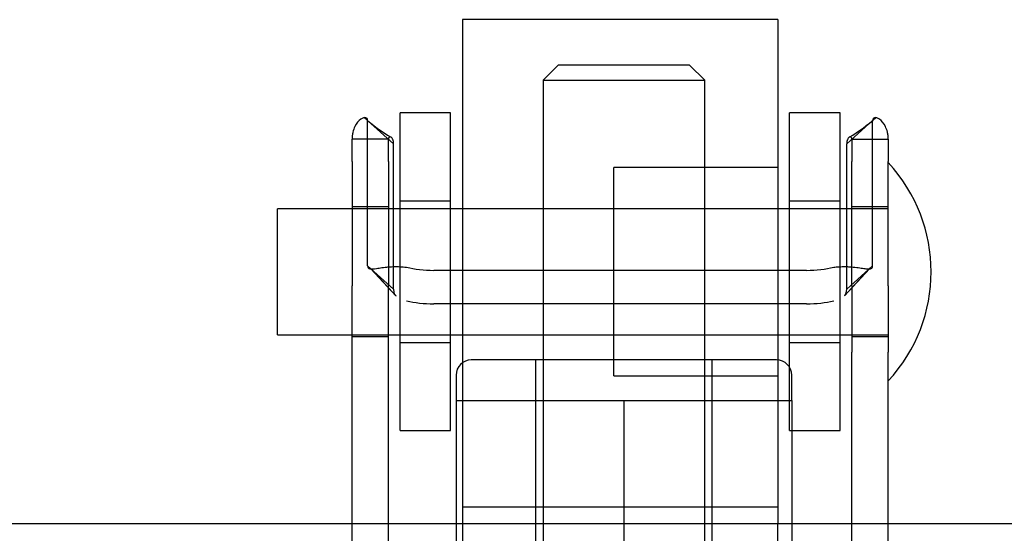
# Model space of a CAD drawing. Header units: inches. Extents: x 1 to 359, y -2 to 239.
# Tile 38 of 67: x 104.13 to 106.08, y 200.04 to 201.06. Entities that reach past the tile are written whole.
import ezdxf
from ezdxf.lldxf.tags import DXFTag

# ---------------------------------------------------------------- set-up
doc = ezdxf.new("R2010")
doc.units = ezdxf.units.IN
doc.header["$MEASUREMENT"] = 0
for name, color, linetype in [('COM70839-3', 7, 'Continuous'), ('COM71298-7', 7, 'Continuous'), ('Default', 7, 'Continuous'), ('HAN13068', 7, 'Continuous'), ('HAN13068_NUT', 7, 'Continuous'), ('ROL87452', 7, 'Continuous'), ('RVT17786', 7, 'Continuous'), ('RVT19000', 7, 'Continuous'), ('WAF25376', 7, 'Continuous')]:
    doc.layers.add(name, color=color, linetype=linetype)
tags = doc.linetypes.add('HIDDEN2', pattern=[0.1875, 0.125, -0.0625]).pattern_tags.tags
tags[6:7] = [DXFTag(74, 4), DXFTag(75, 0), DXFTag(340, '0'), DXFTag(46, 0.0), DXFTag(50, 0.0), DXFTag(44, 0.0), DXFTag(45, 0.0)]
tags[4:5] = [DXFTag(74, 4), DXFTag(75, 0), DXFTag(340, '0'), DXFTag(46, 0.0), DXFTag(50, 0.0), DXFTag(44, 0.0), DXFTag(45, 0.0)]

# ---------------------------------------------------------------- blocks, each defined once
blk = doc.blocks.new('SE3')
at = {"layer": 'COM70839-3', "color": 7, "linetype": 'HIDDEN2'}
for p, q in [((104.8746, 200.8104), (104.8232, 200.8568)), ((104.8232, 200.5689), (104.8232, 200.8568)), ((105.7724, 200.8104), (105.8238, 200.8568)), ((105.8238, 200.5689), (105.8238, 200.8568)), ((104.8643, 200.8198), (104.7923, 200.8198)), ((104.7923, 200.7755), (104.7923, 200.8198)), ((104.8643, 200.7755), (104.8643, 200.8198)), ((105.7827, 200.8198), (105.8547, 200.8198)), ((105.7827, 200.8198), (105.7827, 200.7755)), ((105.8547, 200.8198), (105.8547, 200.7755)), ((104.8746, 200.5225), (104.8746, 200.8104)), ((105.7724, 200.5225), (105.7724, 200.8104)), ((104.7923, 200.7755), (104.7923, 200.5288)), ((104.8643, 200.7755), (104.8643, 200.5288)), ((105.7827, 200.5288), (105.7827, 200.7755)), ((105.8547, 200.5288), (105.8547, 200.7755)), ((104.8643, 200.6854), (104.7923, 200.6854)), ((105.8547, 200.6854), (105.7827, 200.6854)), ((104.8746, 200.5225), (104.8232, 200.5689)), ((105.7724, 200.5225), (105.8238, 200.5689)), ((104.8296, 200.5626), (104.8792, 200.5092)), ((104.8299, 200.5626), (104.8792, 200.5092)), ((105.6928, 200.5596), (104.9542, 200.5596)), ((105.7678, 200.5092), (105.8174, 200.5626)), ((105.7678, 200.5092), (105.8171, 200.5626)), ((104.7923, 200.3977), (104.7923, 200.5288)), ((104.8643, 200.3977), (104.8643, 200.5288)), ((105.7827, 200.5288), (105.7827, 200.3977)), ((105.8547, 200.5288), (105.8547, 200.3977)), ((105.6928, 200.4933), (104.9542, 200.4933)), ((104.7923, 200.4284), (104.8643, 200.4284)), ((105.7827, 200.4284), (105.8547, 200.4284)), ((104.7923, 199.3007), (104.7923, 200.3977)), ((104.8643, 199.3007), (104.8643, 200.3977)), ((105.7827, 199.3007), (105.7827, 200.3977)), ((105.8547, 199.3007), (105.8547, 200.3977))]:
    blk.add_line(p, q, dxfattribs=at)
for centre, radius, start, end in [((105.0283, 201.0949), 0.3142, 227.6987, 239.6836), ((105.0286, 201.0954), 0.3147, 227.7117, 239.6794), ((105.6184, 201.0954), 0.3147, 300.3206, 312.2883), ((105.6187, 201.0949), 0.3142, 300.3164, 312.3013)]:
    blk.add_arc(centre, radius, start, end, dxfattribs=at)
for centre, major_axis, start_param, end_param in [((104.9542, 200.5987), (-0.1, 0), 1.001468, 1.570796), ((105.6928, 200.5987), (-0.1, 0), 1.570796, 2.140125), ((104.9542, 200.5324), (-0.1, 0), 1.001468, 1.570796), ((105.6928, 200.5324), (0.1, 0), 4.712389, 5.281717)]:
    blk.add_ellipse(centre, major_axis=major_axis, ratio=0.390626, start_param=start_param, end_param=end_param, dxfattribs=at)
for points, knots in [([(104.8232, 200.8568), (104.8231, 200.8572), (104.8231, 200.8577), (104.823, 200.8582), (104.823, 200.8584), (104.8229, 200.8586), (104.8229, 200.8587), (104.8227, 200.8596), (104.8225, 200.8602), (104.8216, 200.8616), (104.8206, 200.8622), (104.8168, 200.863), (104.8133, 200.8621), (104.8054, 200.8564), (104.8012, 200.8517), (104.7962, 200.8418), (104.7948, 200.8377), (104.7936, 200.8327), (104.7934, 200.8317), (104.793, 200.8294), (104.7928, 200.828), (104.7926, 200.8265), (104.7926, 200.8259), (104.7925, 200.825), (104.7925, 200.8247), (104.7924, 200.8241), (104.7924, 200.8236), (104.7924, 200.8227), (104.7923, 200.8215), (104.7923, 200.8198)], [0, 0, 0, 0, 0.03125, 0.03125, 0.046875, 0.046875, 0.0625, 0.0625, 0.125, 0.125, 0.25, 0.25, 0.5, 0.5, 0.75, 0.75, 0.875, 0.875, 0.90625, 0.90625, 0.9375, 0.9375, 0.953125, 0.953125, 0.960938, 0.960938, 0.96875, 0.96875, 1, 1, 1, 1]), ([(105.8547, 200.8198), (105.8547, 200.8206), (105.8547, 200.8214), (105.8546, 200.8223), (105.8546, 200.8226), (105.8546, 200.823), (105.8546, 200.8231), (105.8545, 200.8247), (105.8544, 200.8257), (105.854, 200.8295), (105.8536, 200.8317), (105.8522, 200.8378), (105.8507, 200.8418), (105.8458, 200.8518), (105.8416, 200.8564), (105.8337, 200.8621), (105.8301, 200.863), (105.8264, 200.8622), (105.8254, 200.8616), (105.8246, 200.8604), (105.8245, 200.8602), (105.8243, 200.8597), (105.8243, 200.8596), (105.8242, 200.8592), (105.8241, 200.859), (105.824, 200.8584), (105.8239, 200.8577), (105.8238, 200.8568)], [0, 0, 0, 0, 0.015625, 0.015625, 0.023438, 0.023438, 0.03125, 0.03125, 0.0625, 0.0625, 0.125, 0.125, 0.25, 0.25, 0.5, 0.5, 0.75, 0.75, 0.875, 0.875, 0.90625, 0.90625, 0.921875, 0.921875, 0.9375, 0.9375, 1, 1, 1, 1]), ([(104.8746, 200.8104), (104.8746, 200.8111), (104.8745, 200.8127), (104.8743, 200.8149), (104.8739, 200.8169), (104.8728, 200.8204), (104.8702, 200.8242), (104.867, 200.8248), (104.8654, 200.8235), (104.8648, 200.8226), (104.8645, 200.8215), (104.8643, 200.8205), (104.8643, 200.82), (104.8643, 200.8198)], [0, 0, 0, 0, 0.068623, 0.137063, 0.205208, 0.272877, 0.535512, 0.779514, 0.837052, 0.893029, 0.947093, 0.973617, 1, 1, 1, 1]), ([(105.7827, 200.8198), (105.7827, 200.82), (105.7827, 200.8205), (105.7825, 200.8215), (105.7822, 200.8226), (105.7816, 200.8235), (105.78, 200.8248), (105.7767, 200.8242), (105.7742, 200.8204), (105.7731, 200.8169), (105.7727, 200.8149), (105.7725, 200.8127), (105.7724, 200.8111), (105.7724, 200.8104)], [0, 0, 0, 0, 0.026381, 0.052905, 0.106971, 0.162948, 0.220486, 0.464488, 0.727123, 0.794792, 0.862936, 0.931376, 1, 1, 1, 1]), ([(104.8232, 200.5689), (104.8232, 200.5681), (104.8234, 200.5666), (104.8241, 200.5648), (104.8254, 200.5636), (104.8293, 200.562), (104.8377, 200.5629), (104.8496, 200.5649), (104.858, 200.566), (104.866, 200.5668), (104.8759, 200.5673), (104.8876, 200.5672), (104.896, 200.5662), (104.9003, 200.5658)], [0, 0, 0, 0, 0.049102, 0.098523, 0.149018, 0.200844, 0.426475, 0.554365, 0.622319, 0.692911, 0.79099, 0.893216, 1, 1, 1, 1]), ([(105.7467, 200.5658), (105.7483, 200.566), (105.7515, 200.5664), (105.7578, 200.5669), (105.7654, 200.5672), (105.7739, 200.5671), (105.7842, 200.5665), (105.7954, 200.5652), (105.8063, 200.5634), (105.8143, 200.5623), (105.8193, 200.5626), (105.8221, 200.5639), (105.8235, 200.5658), (105.8237, 200.5679), (105.8238, 200.5689)], [0, 0, 0, 0, 0.040175, 0.080102, 0.158226, 0.23381, 0.30692, 0.445198, 0.573002, 0.690655, 0.799398, 0.868041, 0.934412, 1, 1, 1, 1]), ([(104.8746, 200.5225), (104.8746, 200.5219), (104.8746, 200.5215), (104.8746, 200.5209), (104.8747, 200.5207), (104.8747, 200.5204), (104.8747, 200.5203), (104.8747, 200.5193), (104.8748, 200.5186), (104.8751, 200.5165), (104.8755, 200.5152), (104.8768, 200.512), (104.8779, 200.5104), (104.8795, 200.509)], [0, 0, 0, 0, 0.03125, 0.03125, 0.046875, 0.046875, 0.0625, 0.0625, 0.125, 0.125, 0.25, 0.25, 0.4598846, 0.4598846, 0.4598846, 0.4598846])]:
    blk.add_open_spline(points, degree=3, knots=knots, dxfattribs=at)
blk.add_open_spline([(105.768, 200.5095), (105.7711, 200.5126), (105.7724, 200.5168), (105.7724, 200.5225)], degree=3, dxfattribs=at)
at = {"layer": 'COM71298-7', "color": 7, "linetype": 'HIDDEN2'}
blk.add_line((139.141, 200.0569), (79.271, 200.0569), dxfattribs=at)
at = {"layer": 'HAN13068', "color": 7, "linetype": 'HIDDEN2'}
for p, q in [((105.201, 200.9669), (105.171, 200.9369)), ((105.461, 200.9669), (105.201, 200.9669)), ((105.491, 200.9369), (105.461, 200.9669)), ((105.171, 200.9369), (105.491, 200.9369)), ((105.171, 200.9369), (105.171, 199.9769)), ((105.491, 199.9769), (105.491, 200.9369))]:
    blk.add_line(p, q, dxfattribs=at)
at = {"layer": 'HAN13068_NUT', "color": 7, "linetype": 'HIDDEN2'}
for p, q in [((105.6335, 200.3819), (105.0285, 200.3819)), ((105.156, 200.3819), (105.156, 199.9769)), ((105.506, 199.9769), (105.506, 200.3819)), ((104.9985, 200.3519), (104.9985, 200.3019)), ((105.6635, 200.3019), (105.6635, 200.3519)), ((104.9985, 200.3019), (105.1647, 200.3019)), ((104.9985, 200.3019), (104.9985, 199.9769)), ((105.1647, 200.3019), (105.331, 200.3019)), ((105.331, 200.3019), (105.4972, 200.3019)), ((105.331, 200.3019), (105.331, 199.9769)), ((105.4972, 200.3019), (105.6635, 200.3019)), ((105.6635, 200.3019), (105.6635, 199.9769))]:
    blk.add_line(p, q, dxfattribs=at)
for centre, start, end in [((105.0285, 200.3519), 90, 180), ((105.6335, 200.3519), 0, 90)]:
    blk.add_arc(centre, 0.03, start, end, dxfattribs=at)
at = {"layer": 'ROL87452', "color": 7, "linetype": 'HIDDEN2'}
for p, q in [((105.011, 201.0569), (105.011, 200.0569)), ((105.636, 201.0569), (105.011, 201.0569)), ((105.636, 201.0569), (105.636, 200.0569)), ((105.311, 200.3504), (105.311, 200.7634)), ((105.636, 200.7634), (105.311, 200.7634)), ((105.311, 200.6819), (105.011, 200.6819)), ((105.011, 200.4319), (105.311, 200.4319)), ((105.311, 200.3504), (105.636, 200.3504))]:
    blk.add_line(p, q, dxfattribs=at)
at = {"layer": 'RVT17786', "color": 7, "linetype": 'HIDDEN2'}
for p, q in [((104.6447, 200.4319), (104.6447, 200.6819)), ((105.8547, 200.6819), (104.6447, 200.6819)), ((104.6447, 200.4319), (105.8547, 200.4319))]:
    blk.add_line(p, q, dxfattribs=at)
blk.add_arc((105.6215, 200.5569), 0.3182, 317.1291, 42.8709, dxfattribs=at)
at = {"layer": 'RVT19000', "color": 7, "linetype": 'HIDDEN2'}
for p, q in [((105.636, 200.0899), (105.011, 200.0899)), ((105.011, 200.0569), (105.011, 199.9769)), ((105.636, 199.9769), (105.636, 200.0569))]:
    blk.add_line(p, q, dxfattribs=at)
at = {"layer": 'WAF25376', "color": 7, "linetype": 'HIDDEN2'}
for p, q in [((104.8876, 200.2419), (104.8876, 200.8719)), ((104.9876, 200.8719), (104.8876, 200.8719)), ((104.9876, 200.2419), (104.9876, 200.8719)), ((105.6593, 200.2419), (105.6593, 200.8719)), ((105.7593, 200.8719), (105.6593, 200.8719)), ((105.7593, 200.2419), (105.7593, 200.8719)), ((104.9876, 200.6969), (104.8876, 200.6969)), ((105.7593, 200.6969), (105.6593, 200.6969)), ((104.8876, 200.4169), (104.9876, 200.4169)), ((105.6593, 200.4169), (105.7593, 200.4169)), ((104.8876, 200.2419), (104.9876, 200.2419)), ((105.6593, 200.2419), (105.7593, 200.2419))]:
    blk.add_line(p, q, dxfattribs=at)

msp = doc.modelspace()

# ---------------------------------------------------------------- block references
at = {"layer": 'Default'}
msp.add_blockref('SE3', (0, 0), dxfattribs=at)

doc.saveas('drawing.dxf')
